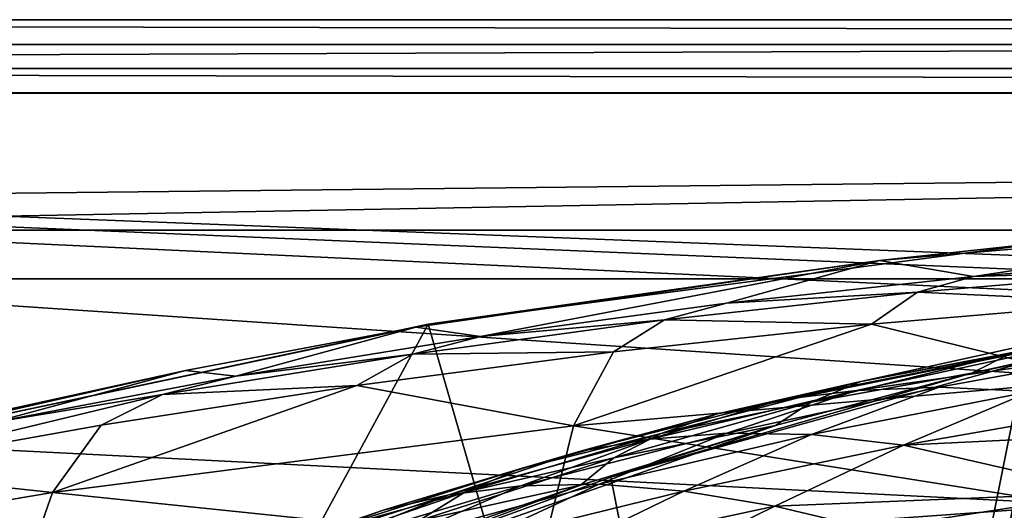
# Model space of a CAD drawing. Header units: metres. Extents: x 0 to 808, y -804 to 0.
# Tile 64 of 116: x 231 to 292, y -30 to 0. Entities that reach past the tile are written whole.
import ezdxf

# ---------------------------------------------------------------- set-up
doc = ezdxf.new("R2010")
doc.units = ezdxf.units.M

msp = doc.modelspace()

# ---------------------------------------------------------------- linework, layer by layer
at = {"layer": 'top0'}
for points in [[(743.104004, -37.838261, 2063.059814), (745.330872, -34.448139, 2063.059814), (34.402058, -4.519207, 2063.059814)], [(745.330872, -34.448139, 2063.059814), (748.720947, -32.221325, 2063.059814), (34.402058, -4.519207, 2063.059814)], [(34.402058, -4.519207, 2063.059814), (748.720947, -32.221325, 2063.059814), (788.402039, -4.519207, 2063.059814)], [(34.402058, -4.519207, 2063.059814), (64.544334, -51.518902, 2063.059814), (737.401917, -51.518902, 2063.059814)], [(743.104004, -37.838261, 2063.059814), (34.402058, -4.519207, 2063.059814), (737.401917, -51.518902, 2063.059814)], [(788.402039, -4.519207, 163.059708), (748.720947, -32.221325, 163.059708), (34.402058, -4.519207, 163.059708)], [(748.720947, -32.221325, 163.059708), (745.330872, -34.448139, 163.059708), (34.402058, -4.519207, 163.059708)], [(34.402058, -4.519207, 163.059708), (745.330872, -34.448139, 163.059708), (743.104004, -37.838261, 163.059708)], [(34.402058, -4.519207, 163.059708), (743.104004, -37.838261, 163.059708), (737.401917, -51.518902, 163.059708)], [(737.401917, -51.518902, 163.059708), (64.544334, -51.518902, 163.059708), (34.402058, -4.519207, 163.059708)], [(788.402039, -4.519207, 163.059708), (34.402058, -4.519207, 163.059708), (788.402039, -4.519207, 173.920044)], [(34.402058, -4.519207, 163.059708), (34.402058, -4.519207, 2063.059814), (788.402039, -4.519207, 173.920044)], [(788.402039, -4.519207, 173.920044), (34.402058, -4.519207, 2063.059814), (788.402039, -4.519207, 2051.920166)], [(34.402058, -4.519207, 2063.059814), (788.402039, -4.519207, 2063.059814), (788.402039, -4.519207, 2051.920166)], [(284.00412, -14.834646, 1610.717773), (312.795715, -12.37691, 1610.901001), (289.805145, -15.827066, 1716.930908)], [(312.795715, -12.37691, 1610.901001), (284.00412, -14.834646, 1610.717773), (294.404297, -13.701091, 1608.156494)], [(289.805145, -15.827066, 1716.930908), (312.795715, -12.37691, 1610.901001), (305.105103, -14.572716, 1717.225586)], [(256.149963, -18.774803, 1608.02356), (278.179443, -94.793068, 1606.032959), (294.404297, -13.701091, 1608.156494)], [(294.404297, -13.701091, 1608.156494), (284.00412, -14.834646, 1610.717773), (256.149963, -18.774803, 1608.02356)], [(278.179443, -94.793068, 1606.032959), (337.510895, -99.686302, 1605.904907), (294.404297, -13.701091, 1608.156494)], [(305.105103, -14.572716, 1717.225586), (302.015839, -15.456615, 1771.650757), (289.805145, -15.827066, 1716.930908)], [(255.401566, -18.944498, 1610.452026), (284.00412, -14.834646, 1610.717773), (259.387146, -19.529999, 1716.190674)], [(284.00412, -14.834646, 1610.717773), (255.401566, -18.944498, 1610.452026), (256.149963, -18.774803, 1608.02356)], [(284.00412, -14.834646, 1610.717773), (274.562469, -17.479712, 1716.585938), (259.387146, -19.529999, 1716.190674)], [(274.562469, -17.479712, 1716.585938), (284.00412, -14.834646, 1610.717773), (289.805145, -15.827066, 1716.930908)], [(302.015839, -15.456615, 1771.650757), (286.345734, -16.785763, 1771.216064), (289.805145, -15.827066, 1716.930908)], [(302.015839, -15.456615, 1771.650757), (299.496918, -17.4098, 1826.038086), (286.345734, -16.785763, 1771.216064)], [(289.805145, -15.827066, 1716.930908), (286.345734, -16.785763, 1771.216064), (274.562469, -17.479712, 1716.585938)], [(274.562469, -17.479712, 1716.585938), (286.345734, -16.785763, 1771.216064), (270.739502, -18.502066, 1770.708984)], [(270.739502, -18.502066, 1770.708984), (286.345734, -16.785763, 1771.216064), (283.512329, -18.755613, 1825.468384)], [(286.345734, -16.785763, 1771.216064), (299.496918, -17.4098, 1826.038086), (283.512329, -18.755613, 1825.468384)], [(314.651367, -16.563557, 615.079346), (289.675049, -21.782118, 615.342224), (292.132294, -20.562506, 589.770569)], [(293.873108, -20.853827, 618.052429), (289.675049, -21.782118, 615.342224), (314.651367, -16.563557, 615.079346)], [(259.387146, -19.529999, 1716.190674), (274.562469, -17.479712, 1716.585938), (270.739502, -18.502066, 1770.708984)], [(283.512329, -18.755613, 1825.468384), (299.496918, -17.4098, 1826.038086), (297.55014, -22.224348, 1880.271606)], [(218.402557, -26.783472, 1607.813965), (219.181, -86.840805, 1606.241211), (256.149963, -18.774803, 1608.02356)], [(256.149963, -18.774803, 1608.02356), (255.401566, -18.944498, 1610.452026), (218.402557, -26.783472, 1607.813965)], [(219.181, -86.840805, 1606.241211), (278.179443, -94.793068, 1606.032959), (256.149963, -18.774803, 1608.02356)], [(259.387146, -19.529999, 1716.190674), (270.739502, -18.502066, 1770.708984), (255.205383, -20.604959, 1770.129639)], [(255.205383, -20.604959, 1770.129639), (270.739502, -18.502066, 1770.708984), (267.592926, -20.467573, 1824.805908)], [(267.592926, -20.467573, 1824.805908), (283.512329, -18.755613, 1825.468384), (265.124786, -25.040169, 1878.77002)], [(265.124786, -25.040169, 1878.77002), (283.512329, -18.755613, 1825.468384), (297.55014, -22.224348, 1880.271606)], [(270.739502, -18.502066, 1770.708984), (283.512329, -18.755613, 1825.468384), (267.592926, -20.467573, 1824.805908)], [(282.851501, -22.306953, 563.30426), (274.004364, -24.29723, 537.21106), (303.913727, -18.271084, 510.193909)], [(303.913727, -18.271084, 510.193909), (274.004364, -24.29723, 537.21106), (278.022461, -23.41547, 511.011322)], [(282.58432, -22.859606, 484.954956), (303.913727, -18.271084, 510.193909), (278.022461, -23.41547, 511.011322)], [(301.17691, -20.193193, 458.461304), (303.913727, -18.271084, 510.193909), (282.58432, -22.859606, 484.954956)], [(295.402344, -19.538303, 563.097229), (282.851501, -22.306953, 563.30426), (303.913727, -18.271084, 510.193909)], [(255.401566, -18.944498, 1610.452026), (241.183777, -21.619293, 1610.288818), (218.402557, -26.783472, 1607.813965)], [(241.183777, -21.619293, 1610.288818), (255.401566, -18.944498, 1610.452026), (244.289108, -21.97691, 1715.745117)], [(255.401566, -18.944498, 1610.452026), (259.387146, -19.529999, 1716.190674), (244.289108, -21.97691, 1715.745117)], [(244.289108, -21.97691, 1715.745117), (259.387146, -19.529999, 1716.190674), (255.205383, -20.604959, 1770.129639)], [(292.132294, -20.562506, 589.770569), (282.851501, -22.306953, 563.30426), (295.402344, -19.538303, 563.097229)], [(244.289108, -21.97691, 1715.745117), (255.205383, -20.604959, 1770.129639), (239.751648, -23.093576, 1769.477905)], [(239.751648, -23.093576, 1769.477905), (255.205383, -20.604959, 1770.129639), (251.745193, -22.545198, 1824.050781)], [(255.205383, -20.604959, 1770.129639), (267.592926, -20.467573, 1824.805908), (251.745193, -22.545198, 1824.050781)], [(251.745193, -22.545198, 1824.050781), (267.592926, -20.467573, 1824.805908), (265.124786, -25.040169, 1878.77002)], [(289.675049, -21.782118, 615.342224), (279.783844, -23.566145, 589.879883), (292.132294, -20.562506, 589.770569)], [(292.132294, -20.562506, 589.770569), (279.783844, -23.566145, 589.879883), (282.851501, -22.306953, 563.30426)], [(287.687347, -22.639355, 459.049896), (301.17691, -20.193193, 458.461304), (282.58432, -22.859606, 484.954956)], [(293.327545, -22.909855, 433.308899), (301.17691, -20.193193, 458.461304), (287.687347, -22.639355, 459.049896)], [(293.873108, -20.853827, 618.052429), (267.435608, -28.200781, 618.244812), (289.675049, -21.782118, 615.342224)], [(267.435608, -28.200781, 618.244812), (293.873108, -20.853827, 618.052429), (280.55365, -95.048317, 619.995239)], [(280.55365, -95.048317, 619.995239), (293.873108, -20.853827, 618.052429), (339.418243, -99.792473, 620.119507)], [(218.402557, -26.783472, 1607.813965), (241.183777, -21.619293, 1610.288818), (227.079117, -24.69672, 1610.106323)], [(227.079117, -24.69672, 1610.106323), (241.183777, -21.619293, 1610.288818), (229.278351, -24.819016, 1715.249512)], [(241.183777, -21.619293, 1610.288818), (244.289108, -21.97691, 1715.745117), (229.278351, -24.819016, 1715.249512)], [(267.435608, -28.200781, 618.244812), (277.596069, -25.002136, 615.500366), (289.675049, -21.782118, 615.342224)], [(289.675049, -21.782118, 615.342224), (277.596069, -25.002136, 615.500366), (279.783844, -23.566145, 589.879883)], [(229.278351, -24.819016, 1715.249512), (244.289108, -21.97691, 1715.745117), (239.751648, -23.093576, 1769.477905)], [(265.124786, -25.040169, 1878.77002), (297.55014, -22.224348, 1880.271606), (296.177032, -29.946133, 1934.199341)], [(279.783844, -23.566145, 589.879883), (270.53244, -25.496048, 563.545837), (282.851501, -22.306953, 563.30426)], [(282.851501, -22.306953, 563.30426), (270.53244, -25.496048, 563.545837), (274.004364, -24.29723, 537.21106)], [(235.975647, -24.98777, 1823.203125), (251.745193, -22.545198, 1824.050781), (232.963272, -29.139597, 1876.826904)], [(251.745193, -22.545198, 1824.050781), (265.124786, -25.040169, 1878.77002), (232.963272, -29.139597, 1876.826904)], [(239.751648, -23.093576, 1769.477905), (251.745193, -22.545198, 1824.050781), (235.975647, -24.98777, 1823.203125)], [(274.578674, -25.477718, 459.721252), (282.58432, -22.859606, 484.954956), (269.825653, -25.861092, 485.549805)], [(269.825653, -25.861092, 485.549805), (282.58432, -22.859606, 484.954956), (278.022461, -23.41547, 511.011322)], [(279.801392, -25.573061, 434.038116), (287.687347, -22.639355, 459.049896), (274.578674, -25.477718, 459.721252)], [(274.578674, -25.477718, 459.721252), (287.687347, -22.639355, 459.049896), (282.58432, -22.859606, 484.954956)], [(279.801392, -25.573061, 434.038116), (293.327545, -22.909855, 433.308899), (287.687347, -22.639355, 459.049896)], [(285.488922, -26.229733, 408.513397), (293.327545, -22.909855, 433.308899), (279.801392, -25.573061, 434.038116)], [(285.488922, -26.229733, 408.513397), (299.498688, -23.776873, 407.748627), (293.327545, -22.909855, 433.308899)], [(229.278351, -24.819016, 1715.249512), (239.751648, -23.093576, 1769.477905), (220.290787, -27.794302, 1822.262939)], [(220.290787, -27.794302, 1822.262939), (239.751648, -23.093576, 1769.477905), (235.975647, -24.98777, 1823.203125)], [(274.004364, -24.29723, 537.21106), (265.545502, -26.601788, 511.513611), (278.022461, -23.41547, 511.011322)], [(278.022461, -23.41547, 511.011322), (265.545502, -26.601788, 511.513611), (269.825653, -25.861092, 485.549805)], [(277.596069, -25.002136, 615.500366), (267.608826, -27.002653, 590.007629), (279.783844, -23.566145, 589.879883)], [(279.783844, -23.566145, 589.879883), (267.608826, -27.002653, 590.007629), (270.53244, -25.496048, 563.545837)], [(270.53244, -25.496048, 563.545837), (261.740234, -27.692135, 537.606567), (274.004364, -24.29723, 537.21106)], [(274.004364, -24.29723, 537.21106), (261.740234, -27.692135, 537.606567), (265.545502, -26.601788, 511.513611)], [(299.498688, -23.776873, 407.748627), (285.488922, -26.229733, 408.513397), (306.193939, -25.212345, 382.38327)], [(235.975647, -24.98777, 1823.203125), (232.963272, -29.139597, 1876.826904), (220.290787, -27.794302, 1822.262939)], [(232.963272, -29.139597, 1876.826904), (265.124786, -25.040169, 1878.77002), (263.336761, -32.278755, 1932.462891)], [(267.435608, -28.200781, 618.244812), (241.829666, -37.533306, 618.489197), (277.596069, -25.002136, 615.500366)], [(241.829666, -37.533306, 618.489197), (265.549408, -28.684767, 615.678772), (277.596069, -25.002136, 615.500366)], [(267.608826, -27.002653, 590.007629), (258.411804, -29.125168, 563.822021), (270.53244, -25.496048, 563.545837)], [(270.53244, -25.496048, 563.545837), (258.411804, -29.125168, 563.822021), (261.740234, -27.692135, 537.606567)], [(266.707062, -28.628368, 434.856842), (274.578674, -25.477718, 459.721252), (261.868958, -28.725321, 460.475372)], [(261.868958, -28.725321, 460.475372), (274.578674, -25.477718, 459.721252), (269.825653, -25.861092, 485.549805)], [(265.124786, -25.040169, 1878.77002), (296.177032, -29.946133, 1934.199341), (263.336761, -32.278755, 1932.462891)], [(277.596069, -25.002136, 615.500366), (265.549408, -28.684767, 615.678772), (267.608826, -27.002653, 590.007629)], [(266.707062, -28.628368, 434.856842), (279.801392, -25.573061, 434.038116), (274.578674, -25.477718, 459.721252)], [(306.193939, -25.212345, 382.38327), (285.488922, -26.229733, 408.513397), (298.236938, -29.134571, 357.982147)], [(265.545502, -26.601788, 511.513611), (257.423431, -29.286085, 486.218231), (269.825653, -25.861092, 485.549805)], [(269.825653, -25.861092, 485.549805), (257.423431, -29.286085, 486.218231), (261.868958, -28.725321, 460.475372)], [(271.934326, -29.052488, 409.371735), (279.801392, -25.573061, 434.038116), (266.707062, -28.628368, 434.856842)], [(271.934326, -29.052488, 409.371735), (285.488922, -26.229733, 408.513397), (279.801392, -25.573061, 434.038116)], [(261.740234, -27.692135, 537.606567), (253.372681, -30.22637, 512.078308), (265.545502, -26.601788, 511.513611)], [(265.545502, -26.601788, 511.513611), (253.372681, -30.22637, 512.078308), (257.423431, -29.286085, 486.218231)], [(271.934326, -29.052488, 409.371735), (277.546997, -29.981905, 384.027832), (285.488922, -26.229733, 408.513397)], [(285.488922, -26.229733, 408.513397), (277.546997, -29.981905, 384.027832), (298.236938, -29.134571, 357.982147)], [(265.549408, -28.684767, 615.678772), (255.561829, -30.893574, 590.153748), (267.608826, -27.002653, 590.007629)], [(267.608826, -27.002653, 590.007629), (255.561829, -30.893574, 590.153748), (258.411804, -29.125168, 563.822021)], [(275.695343, -40.327435, 837.568848), (314.321686, -26.930365, 838.165894), (295.097321, -33.247612, 895.348083)], [(275.695343, -40.327435, 837.568848), (296.204163, -33.30217, 779.860901), (314.321686, -26.930365, 838.165894)], [(220.290787, -27.794302, 1822.262939), (232.963272, -29.139597, 1876.826904), (201.103622, -34.517273, 1874.442505)], [(258.411804, -29.125168, 563.822021), (249.718109, -31.540806, 538.051392), (261.740234, -27.692135, 537.606567)], [(261.740234, -27.692135, 537.606567), (249.718109, -31.540806, 538.051392), (253.372681, -30.22637, 512.078308)], [(241.829666, -37.533306, 618.489197), (267.435608, -28.200781, 618.244812), (280.55365, -95.048317, 619.995239)], [(201.103622, -34.517273, 1874.442505), (232.963272, -29.139597, 1876.826904), (230.716278, -35.62178, 1930.227783)], [(232.963272, -29.139597, 1876.826904), (263.336761, -32.278755, 1932.462891), (230.716278, -35.62178, 1930.227783)], [(241.829666, -37.533306, 618.489197), (253.32074, -32.92218, 615.881531), (265.549408, -28.684767, 615.678772)], [(255.561829, -30.893574, 590.153748), (246.461044, -33.224522, 564.132813), (258.411804, -29.125168, 563.822021)], [(258.411804, -29.125168, 563.822021), (246.461044, -33.224522, 564.132813), (249.718109, -31.540806, 538.051392)], [(257.423431, -29.286085, 486.218231), (249.578598, -32.402069, 461.312286), (261.868958, -28.725321, 460.475372)], [(261.868958, -28.725321, 460.475372), (249.578598, -32.402069, 461.312286), (254.076324, -32.091755, 435.765167)], [(265.549408, -28.684767, 615.678772), (253.32074, -32.92218, 615.881531), (255.561829, -30.893574, 590.153748)], [(254.076324, -32.091755, 435.765167), (266.707062, -28.628368, 434.856842), (261.868958, -28.725321, 460.475372)], [(266.707062, -28.628368, 434.856842), (254.076324, -32.091755, 435.765167), (258.878021, -32.257198, 410.323669)], [(258.878021, -32.257198, 410.323669), (271.934326, -29.052488, 409.371735), (266.707062, -28.628368, 434.856842)], [(258.878021, -32.257198, 410.323669), (263.981689, -32.890076, 384.991852), (271.934326, -29.052488, 409.371735)], [(263.981689, -32.890076, 384.991852), (277.546997, -29.981905, 384.027832), (271.934326, -29.052488, 409.371735)], [(298.236938, -29.134571, 357.982147), (277.546997, -29.981905, 384.027832), (283.54126, -31.398735, 358.831604)], [(298.236938, -29.134571, 357.982147), (283.54126, -31.398735, 358.831604), (289.913452, -33.282894, 333.788177)], [(298.236938, -29.134571, 357.982147), (289.913452, -33.282894, 333.788177), (305.286652, -31.328714, 332.992249)], [(253.372681, -30.22637, 512.078308), (245.386581, -33.158413, 486.960266), (257.423431, -29.286085, 486.218231)], [(257.423431, -29.286085, 486.218231), (245.386581, -33.158413, 486.960266), (249.578598, -32.402069, 461.312286)], [(249.718109, -31.540806, 538.051392), (241.50145, -34.316963, 512.705444), (253.372681, -30.22637, 512.078308)], [(253.372681, -30.22637, 512.078308), (241.50145, -34.316963, 512.705444), (245.386581, -33.158413, 486.960266)], [(263.336761, -32.278755, 1932.462891), (296.177032, -29.946133, 1934.199341), (295.378693, -40.59396, 1987.670532)], [(277.546997, -29.981905, 384.027832), (263.981689, -32.890076, 384.991852), (269.385376, -33.980976, 359.773071)], [(277.546997, -29.981905, 384.027832), (269.385376, -33.980976, 359.773071), (283.54126, -31.398735, 358.831604)]]:
    msp.add_3dface(points, dxfattribs=at)
at = {"layer": 'top0123458'}
for points in [[(1.527202, -1.527202, 175), (802.504944, -1.527202, 175), (0, 0)], [(802.504944, -1.527202, 175), (804.032166, 0), (0, 0)], [(804.032166, 0), (3.000114, -3.000114), (0, 0)], [(801.032043, -3.000114), (3.000114, -3.000114), (804.032166, 0)], [(1.527202, -1.527202, 175), (20.921553, -15.961353, 175), (802.504944, -1.527202, 175)], [(20.921553, -15.961353, 175), (783.110596, -15.961353, 175), (802.504944, -1.527202, 175)], [(4.501135, -4.501135, 172), (3.000114, -3.000114), (799.531006, -4.501135, 172)], [(3.000114, -3.000114), (801.032043, -3.000114), (799.531006, -4.501135, 172)], [(799.531006, -4.501135, 172), (20.921553, -12.961353, 172), (4.501135, -4.501135, 172)], [(783.110596, -12.961353, 172), (20.921553, -12.961353, 172), (799.531006, -4.501135, 172)], [(20.921553, -12.961353, 172), (783.110596, -12.961353, 172), (20.921553, -12.961353, 160.059708)], [(783.110596, -12.961353, 172), (783.110596, -12.961353, 160.059708), (20.921553, -12.961353, 160.059708)], [(783.110596, -12.961353, 160.059708), (61.568436, -50.772526, 160.059708), (20.921553, -12.961353, 160.059708)], [(742.989197, -50.77253, 160.059708), (61.568436, -50.772526, 160.059708), (783.110596, -12.961353, 160.059708)], [(783.110596, -15.961353, 163.059708), (20.921553, -15.961353, 163.059708), (744.686096, -52.504578, 163.059708)], [(744.686096, -52.504578, 163.059708), (20.921553, -15.961353, 163.059708), (59.607479, -52.504585, 163.059708)], [(783.110596, -15.961353, 175), (20.921553, -15.961353, 175), (783.110596, -15.961353, 163.059708)], [(20.921553, -15.961353, 175), (20.921553, -15.961353, 163.059708), (783.110596, -15.961353, 163.059708)]]:
    msp.add_3dface(points, dxfattribs=at)

doc.saveas('drawing.dxf')
